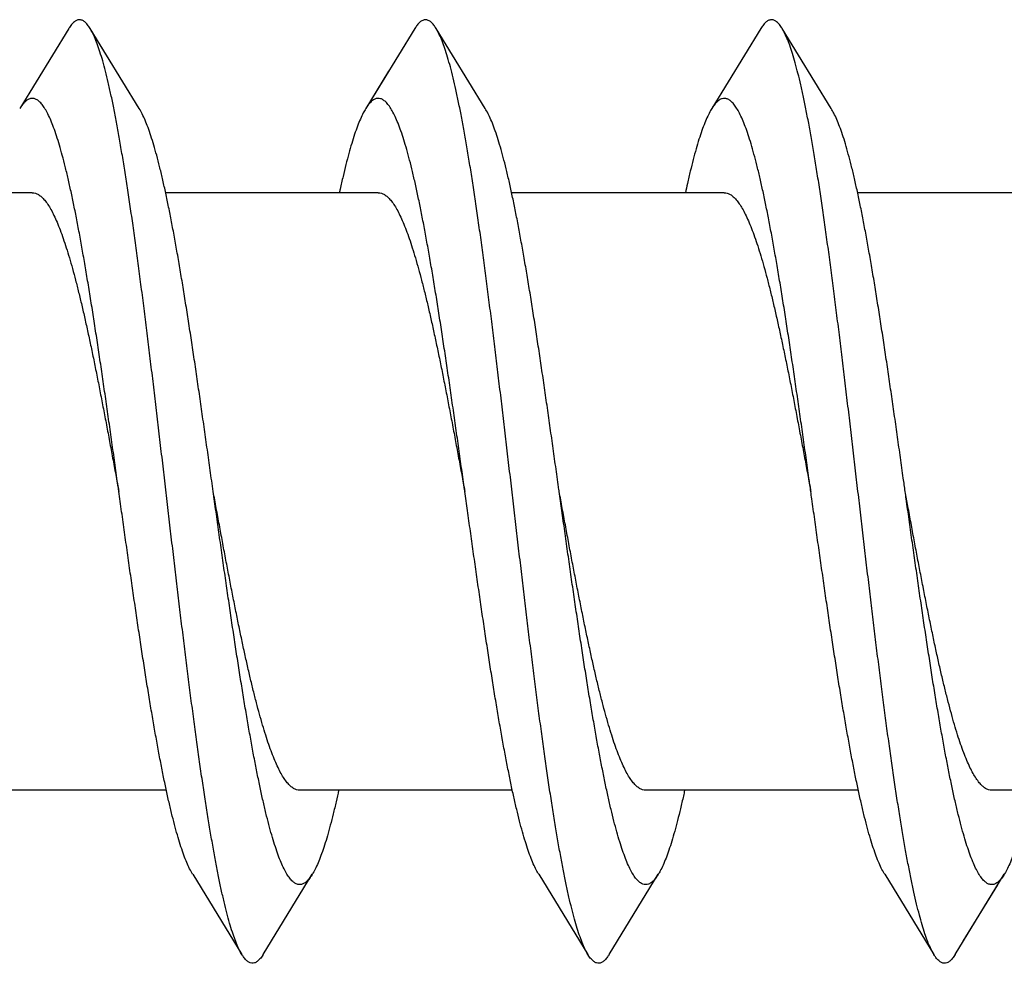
# Model space of a CAD drawing. Header units: millimetres. Extents: x 160 to 318, y 73 to 291.
# Tile 100 of 129: x 264.438 to 265.064, y 239.087 to 239.687. Entities that reach past the tile are written whole.
import ezdxf

# ---------------------------------------------------------------- set-up
doc = ezdxf.new("R2010")
doc.units = ezdxf.units.MM
doc.header["$LTSCALE"] = 30.734
doc.layers.get('0').update_dxf_attribs({"linetype": 'CONTINUOUS'})

msp = doc.modelspace()

# ---------------------------------------------------------------- linework, layer by layer
at = {"color": 7, "linetype": 'Continuous'}
for p, q in [((264.46923, 239.68164), (264.43792, 239.63062)), ((264.51398, 239.63062), (264.48268, 239.68164)), ((264.49369, 239.66365), (264.48268, 239.68164)), ((264.68923, 239.68164), (264.65792, 239.63062)), ((264.73398, 239.63062), (264.70268, 239.68164)), ((264.90923, 239.68164), (264.87792, 239.63062)), ((264.95398, 239.63062), (264.92268, 239.68164)), ((264.67253, 239.65437), (264.65792, 239.63062)), ((264.44595, 239.57716), (264.31072, 239.57716)), ((264.66595, 239.57716), (264.53072, 239.57716)), ((264.88595, 239.57716), (264.75072, 239.57716)), ((265.10595, 239.57716), (264.97072, 239.57716)), ((264.53118, 239.19716), (264.39595, 239.19716)), ((264.75118, 239.19716), (264.61595, 239.19716)), ((264.97118, 239.19716), (264.83595, 239.19716)), ((265.19118, 239.19716), (265.05595, 239.19716)), ((264.54792, 239.14371), (264.57923, 239.09268)), ((264.59268, 239.09268), (264.62398, 239.14371)), ((264.76792, 239.14371), (264.79923, 239.09268)), ((264.81268, 239.09268), (264.84398, 239.14371)), ((264.98792, 239.14371), (265.01923, 239.09268)), ((265.03268, 239.09268), (265.06398, 239.14371)), ((265.03785, 239.10114), (265.05987, 239.13703))]:
    msp.add_line(p, q, dxfattribs=at)
for points, knots in [([(264.48268, 239.68164), (264.48244, 239.68204), (264.48168, 239.68322), (264.48035, 239.68492), (264.47858, 239.68645), (264.47672, 239.68723), (264.4748, 239.68714), (264.47297, 239.6862), (264.47121, 239.68453), (264.47001, 239.6829), (264.46936, 239.68186), (264.46922, 239.68164)], [0, 0, 0, 0, 0.00140257, 0.00419749, 0.00646036, 0.00834072, 0.01009702, 0.01203663, 0.01439705, 0.01730932, 0.01808098, 0.01808098, 0.01808098, 0.01808098]), ([(264.70268, 239.68164), (264.70223, 239.68238), (264.70127, 239.68381), (264.69965, 239.68562), (264.69785, 239.68686), (264.69595, 239.6873), (264.69405, 239.68686), (264.69226, 239.68562), (264.69064, 239.68381), (264.68967, 239.68238), (264.68922, 239.68164)], [0, 0, 0, 0, 0.00259051, 0.00515999, 0.00724626, 0.00904042, 0.01083489, 0.01292079, 0.01549071, 0.01808101, 0.01808101, 0.01808101, 0.01808101]), ([(264.92268, 239.68164), (264.92255, 239.68186), (264.92189, 239.6829), (264.9207, 239.68453), (264.91894, 239.6862), (264.9171, 239.68714), (264.91518, 239.68723), (264.91332, 239.68645), (264.91156, 239.68492), (264.91023, 239.68322), (264.90947, 239.68204), (264.90922, 239.68164)], [0, 0, 0, 0, 0.00077155, 0.00368406, 0.00604433, 0.00798403, 0.00974027, 0.01162067, 0.01388355, 0.01667843, 0.01808098, 0.01808098, 0.01808098, 0.01808098]), ([(264.57922, 239.09268), (264.57894, 239.09315), (264.57801, 239.09477), (264.57652, 239.09786), (264.57478, 239.10218), (264.57304, 239.10721), (264.5713, 239.11294), (264.56955, 239.11935), (264.56781, 239.12644), (264.56606, 239.13417), (264.56431, 239.14255), (264.56257, 239.15153), (264.56082, 239.16111), (264.55907, 239.17126), (264.55732, 239.18194), (264.55556, 239.19314), (264.55381, 239.20483), (264.55206, 239.21698), (264.55031, 239.22955), (264.54856, 239.24252), (264.54681, 239.25585), (264.54506, 239.26951), (264.5433, 239.28347), (264.54155, 239.29768), (264.5398, 239.31212), (264.53805, 239.32675), (264.5363, 239.34153), (264.53454, 239.35643), (264.53279, 239.3714), (264.53104, 239.38641), (264.52929, 239.40143), (264.52754, 239.4164), (264.52578, 239.43131), (264.52403, 239.4461), (264.52228, 239.46075), (264.52053, 239.47521), (264.51877, 239.48945), (264.51702, 239.50343), (264.51527, 239.51712), (264.51352, 239.53049), (264.51177, 239.5435), (264.51002, 239.55611), (264.50827, 239.5683), (264.50651, 239.58004), (264.50476, 239.59129), (264.50301, 239.60203), (264.50126, 239.61222), (264.49951, 239.62186), (264.49777, 239.63091), (264.49602, 239.63934), (264.49427, 239.64715), (264.49252, 239.6543), (264.49078, 239.66078), (264.48904, 239.66658), (264.4873, 239.67167), (264.48556, 239.67606), (264.48402, 239.67931), (264.48303, 239.68107), (264.48268, 239.68164)], [0, 0, 0, 0, 0.0016347, 0.0056221, 0.0102716, 0.0155925, 0.0215798, 0.028231, 0.0355308, 0.0434705, 0.0520283, 0.0611914, 0.0709331, 0.0812369, 0.0920724, 0.10342, 0.1152465, 0.1275288, 0.140232, 0.1533295, 0.1667856, 0.1805698, 0.1946469, 0.2089822, 0.2235415, 0.2382864, 0.2531842, 0.268193, 0.2832818, 0.2984061, 0.3135365, 0.3286268, 0.3436489, 0.3585559, 0.3733209, 0.3878974, 0.4022593, 0.4163613, 0.4301783, 0.4436671, 0.4568031, 0.4695462, 0.4818726, 0.4937456, 0.5051424, 0.5160306, 0.5263883, 0.5361879, 0.545409, 0.5540293, 0.5620305, 0.5693962, 0.5761115, 0.5821669, 0.5875534, 0.592271, 0.5963231, 0.5983274, 0.5983274, 0.5983274, 0.5983274]), ([(264.79923, 239.09268), (264.79868, 239.09358), (264.7975, 239.09575), (264.79583, 239.0995), (264.79409, 239.10411), (264.79235, 239.10942), (264.7906, 239.11542), (264.78886, 239.12211), (264.78711, 239.12945), (264.78536, 239.13745), (264.78361, 239.14607), (264.78187, 239.1553), (264.78012, 239.1651), (264.77837, 239.17547), (264.77662, 239.18636), (264.77486, 239.19776), (264.77311, 239.20964), (264.77136, 239.22196), (264.76961, 239.23469), (264.76786, 239.24781), (264.76611, 239.26128), (264.76436, 239.27506), (264.7626, 239.28912), (264.76085, 239.30343), (264.7591, 239.31795), (264.75735, 239.33265), (264.7556, 239.34748), (264.75384, 239.36241), (264.75209, 239.3774), (264.75034, 239.39242), (264.74859, 239.40742), (264.74683, 239.42238), (264.74508, 239.43724), (264.74333, 239.45198), (264.74158, 239.46656), (264.73983, 239.48093), (264.73807, 239.49508), (264.73632, 239.50895), (264.73457, 239.52251), (264.73282, 239.53574), (264.73107, 239.54859), (264.72932, 239.56104), (264.72757, 239.57305), (264.72581, 239.5846), (264.72406, 239.59565), (264.72231, 239.60617), (264.72056, 239.61615), (264.71881, 239.62555), (264.71707, 239.63436), (264.71532, 239.64254), (264.71357, 239.65008), (264.71183, 239.65697), (264.71008, 239.66318), (264.70834, 239.6687), (264.7066, 239.67352), (264.70486, 239.67762), (264.70352, 239.68024), (264.70278, 239.68148), (264.70268, 239.68164)], [0, 0, 0, 0, 0.0031502, 0.0074016, 0.0123189, 0.0179073, 0.0241609, 0.0310732, 0.0386307, 0.0468198, 0.0556224, 0.065019, 0.0749892, 0.0855076, 0.0965525, 0.1080935, 0.1201076, 0.1325599, 0.1454268, 0.1586692, 0.172263, 0.1861659, 0.2003529, 0.2147795, 0.2294199, 0.2442278, 0.2591767, 0.2742198, 0.2893293, 0.3044587, 0.3195792, 0.3346453, 0.349627, 0.3644808, 0.3791753, 0.3936701, 0.4079323, 0.4219249, 0.435614, 0.4489666, 0.4619481, 0.4745296, 0.4866766, 0.4983642, 0.509559, 0.5202398, 0.5303752, 0.5399477, 0.5489292, 0.5573055, 0.565053, 0.5721612, 0.5786126, 0.5844019, 0.58952, 0.5939709, 0.5977609, 0.5983268, 0.5983268, 0.5983268, 0.5983268]), ([(264.92929, 239.66567), (264.92873, 239.66743), (264.92764, 239.67071), (264.9259, 239.67524), (264.92428, 239.67883), (264.92316, 239.68086), (264.92268, 239.68164)], [0, 0, 0, 0, 0.00552091, 0.01037204, 0.01455637, 0.0173184, 0.0173184, 0.0173184, 0.0173184]), ([(265.01922, 239.09268), (265.01907, 239.09294), (265.01826, 239.09431), (265.01687, 239.09709), (265.01513, 239.10126), (265.01339, 239.10615), (265.01165, 239.11174), (265.0099, 239.11801), (265.00816, 239.12497), (265.00641, 239.13258), (265.00466, 239.14082), (265.00291, 239.14969), (265.00117, 239.15915), (264.99942, 239.16918), (264.99767, 239.17976), (264.99592, 239.19086), (264.99416, 239.20246), (264.99241, 239.21451), (264.99066, 239.227), (264.98891, 239.23989), (264.98716, 239.25316), (264.98541, 239.26675), (264.98366, 239.28065), (264.9819, 239.29482), (264.98015, 239.30922), (264.9784, 239.32381), (264.97665, 239.33857), (264.97489, 239.35344), (264.97314, 239.3684), (264.97139, 239.38341), (264.96964, 239.39842), (264.96789, 239.41341), (264.96613, 239.42834), (264.96438, 239.44315), (264.96263, 239.45783), (264.96088, 239.47233), (264.95913, 239.48662), (264.95737, 239.50066), (264.95562, 239.51441), (264.95387, 239.52785), (264.95212, 239.54093), (264.95037, 239.55362), (264.94862, 239.5659), (264.94686, 239.57773), (264.94511, 239.58908), (264.94336, 239.59992), (264.94161, 239.61023), (264.93986, 239.61998), (264.93812, 239.62915), (264.93637, 239.63771), (264.93462, 239.64564), (264.93287, 239.65292), (264.93113, 239.65954), (264.9299, 239.66371), (264.92929, 239.66567)], [0, 0, 0, 0, 0.0009155, 0.0047717, 0.009288, 0.0144746, 0.0203289, 0.0268483, 0.0340191, 0.0418325, 0.0502676, 0.0593118, 0.0689388, 0.0791328, 0.0898631, 0.1011114, 0.1128433, 0.1250379, 0.1376582, 0.1506805, 0.1640662, 0.1777888, 0.1918087, 0.2060964, 0.2206126, 0.2353243, 0.2501937, 0.2651839, 0.2802593, 0.2953798, 0.3105119, 0.3256132, 0.3406522, 0.3555848, 0.3703817, 0.3849981, 0.3994066, 0.4135625, 0.4274402, 0.4409962, 0.4542065, 0.4670296, 0.4794428, 0.4914077, 0.5029031, 0.5138941, 0.5243608, 0.534273, 0.5436123, 0.5523536, 0.5604807, 0.5679741, 0.574821, 0.5810087, 0.5810087, 0.5810087, 0.5810087]), ([(264.50095, 239.38716), (264.50063, 239.38945), (264.4997, 239.3961), (264.49816, 239.40711), (264.49632, 239.42016), (264.49448, 239.43312), (264.49264, 239.44595), (264.49081, 239.45862), (264.48897, 239.4711), (264.48713, 239.48334), (264.4853, 239.49531), (264.48346, 239.50699), (264.48162, 239.51834), (264.47979, 239.52932), (264.47795, 239.53991), (264.47611, 239.55009), (264.47428, 239.55981), (264.47244, 239.56905), (264.47061, 239.57779), (264.46877, 239.58601), (264.46694, 239.59368), (264.46511, 239.60078), (264.46327, 239.60729), (264.46144, 239.61319), (264.45962, 239.61847), (264.45779, 239.62312), (264.45596, 239.62712), (264.45414, 239.63047), (264.45232, 239.63316), (264.45048, 239.63519), (264.44862, 239.63656), (264.44668, 239.63723), (264.44471, 239.63713), (264.44279, 239.63627), (264.44094, 239.63472), (264.43932, 239.63276), (264.43835, 239.63131), (264.43792, 239.63062)], [0, 0, 0, 0, 0.0069124, 0.0201591, 0.0333501, 0.0464513, 0.059427, 0.0722411, 0.084861, 0.0972498, 0.109378, 0.1212083, 0.1327144, 0.1438598, 0.1546211, 0.1649634, 0.1748664, 0.1842977, 0.1932397, 0.2016638, 0.2095556, 0.2168909, 0.2236589, 0.2298414, 0.2354329, 0.2404234, 0.244816, 0.2486155, 0.2518444, 0.2545421, 0.2567887, 0.2587238, 0.2605663, 0.2625647, 0.2649187, 0.2677497, 0.2701682, 0.2701682, 0.2701682, 0.2701682]), ([(264.72095, 239.38716), (264.7209, 239.38753), (264.72024, 239.39226), (264.71896, 239.40137), (264.71713, 239.41445), (264.71529, 239.42745), (264.71345, 239.44034), (264.71161, 239.45309), (264.70978, 239.46565), (264.70794, 239.478), (264.7061, 239.4901), (264.70426, 239.50191), (264.70243, 239.51341), (264.70059, 239.52455), (264.69875, 239.53532), (264.69692, 239.54568), (264.69508, 239.5556), (264.69325, 239.56506), (264.69141, 239.57402), (264.68958, 239.58247), (264.68774, 239.59039), (264.68591, 239.59774), (264.68408, 239.60451), (264.68225, 239.61068), (264.68042, 239.61624), (264.67859, 239.62116), (264.67676, 239.62545), (264.67494, 239.62908), (264.67312, 239.63206), (264.67129, 239.63438), (264.66944, 239.63604), (264.66754, 239.63703), (264.66557, 239.63727), (264.66362, 239.63673), (264.66175, 239.63548), (264.65991, 239.63356), (264.65869, 239.63184), (264.65803, 239.63079), (264.65792, 239.63062)], [0, 0, 0, 0, 0.0010975, 0.0143552, 0.0275761, 0.0407198, 0.0537562, 0.0666439, 0.0793548, 0.0918473, 0.1040956, 0.1160586, 0.1277125, 0.1390179, 0.149953, 0.1604807, 0.1705812, 0.1802208, 0.1893817, 0.1980342, 0.206163, 0.2137433, 0.2207628, 0.2272027, 0.233055, 0.2383089, 0.2429637, 0.2470214, 0.2504971, 0.2534206, 0.255852, 0.2579013, 0.2597535, 0.2616547, 0.2638334, 0.2664446, 0.2695751, 0.2701678, 0.2701678, 0.2701678, 0.2701678]), ([(264.89929, 239.61926), (264.89871, 239.62079), (264.89756, 239.62365), (264.89574, 239.62757), (264.89392, 239.63083), (264.89209, 239.63344), (264.89025, 239.63539), (264.88838, 239.63668), (264.88644, 239.63727), (264.88447, 239.63706), (264.88256, 239.63611), (264.88071, 239.63448), (264.87918, 239.63257), (264.87828, 239.6312), (264.87792, 239.63062)], [0, 0, 0, 0, 0.00491744, 0.00923604, 0.01296417, 0.01612478, 0.01876177, 0.02096083, 0.02287135, 0.02471998, 0.0267529, 0.02916065, 0.03205544, 0.03408905, 0.03408905, 0.03408905, 0.03408905]), ([(264.56095, 239.38716), (264.56063, 239.38945), (264.5597, 239.3961), (264.55816, 239.40711), (264.55632, 239.42016), (264.55448, 239.43312), (264.55264, 239.44595), (264.55081, 239.45862), (264.54897, 239.4711), (264.54713, 239.48334), (264.5453, 239.49531), (264.54346, 239.50699), (264.54162, 239.51834), (264.53979, 239.52932), (264.53795, 239.53991), (264.53611, 239.55009), (264.53428, 239.55981), (264.53244, 239.56905), (264.53061, 239.57779), (264.52877, 239.58601), (264.52694, 239.59368), (264.52511, 239.60078), (264.52327, 239.60729), (264.52144, 239.61319), (264.51962, 239.61847), (264.51779, 239.62312), (264.51596, 239.62713), (264.51465, 239.62953), (264.51398, 239.63062)], [0, 0, 0, 0, 0.0069124, 0.0201591, 0.0333501, 0.0464513, 0.059427, 0.0722411, 0.084861, 0.0972498, 0.109378, 0.1212083, 0.1327144, 0.1438598, 0.1546211, 0.1649634, 0.1748664, 0.1842977, 0.1932397, 0.2016638, 0.2095556, 0.2168909, 0.2236589, 0.2298414, 0.2354329, 0.2404234, 0.244816, 0.2486354, 0.2486354, 0.2486354, 0.2486354]), ([(264.65792, 239.63062), (264.65738, 239.62974), (264.65618, 239.62758), (264.65444, 239.62388), (264.65261, 239.61934), (264.65078, 239.61417), (264.64895, 239.60838), (264.64712, 239.60197), (264.64529, 239.59498), (264.64346, 239.58741), (264.6421, 239.5814), (264.64134, 239.57793), (264.64118, 239.57716)], [0, 0, 0, 0, 0.00310532, 0.00739114, 0.01227698, 0.01776092, 0.02384123, 0.03050461, 0.03774276, 0.04553499, 0.0538689, 0.05620914, 0.05620914, 0.05620914, 0.05620914]), ([(264.78095, 239.38716), (264.7809, 239.38753), (264.78024, 239.39226), (264.77896, 239.40137), (264.77713, 239.41445), (264.77529, 239.42745), (264.77345, 239.44034), (264.77161, 239.45309), (264.76978, 239.46565), (264.76794, 239.478), (264.7661, 239.4901), (264.76426, 239.50191), (264.76243, 239.51341), (264.76059, 239.52455), (264.75875, 239.53532), (264.75692, 239.54568), (264.75508, 239.5556), (264.75325, 239.56506), (264.75141, 239.57402), (264.74958, 239.58247), (264.74774, 239.59039), (264.74591, 239.59774), (264.74408, 239.60451), (264.74225, 239.61068), (264.74042, 239.61624), (264.73859, 239.62116), (264.73676, 239.62545), (264.73522, 239.62853), (264.73426, 239.63016), (264.73398, 239.63062)], [0, 0, 0, 0, 0.0010975, 0.0143552, 0.0275761, 0.0407198, 0.0537562, 0.0666439, 0.0793548, 0.0918473, 0.1040956, 0.1160586, 0.1277125, 0.1390179, 0.149953, 0.1604807, 0.1705812, 0.1802208, 0.1893817, 0.1980342, 0.206163, 0.2137433, 0.2207628, 0.2272027, 0.233055, 0.2383089, 0.2429637, 0.2470214, 0.2486359, 0.2486359, 0.2486359, 0.2486359]), ([(264.87792, 239.63062), (264.87768, 239.63022), (264.87676, 239.62865), (264.87524, 239.62566), (264.87341, 239.62141), (264.87159, 239.61652), (264.86976, 239.61099), (264.86793, 239.60486), (264.86609, 239.59812), (264.86426, 239.5908), (264.86262, 239.58375), (264.86161, 239.57914), (264.86118, 239.57716)], [0, 0, 0, 0, 0.00141294, 0.00543836, 0.01006127, 0.01528247, 0.02110311, 0.02751123, 0.03450019, 0.04205043, 0.05015036, 0.0562093, 0.0562093, 0.0562093, 0.0562093]), ([(264.95929, 239.61926), (264.95871, 239.62079), (264.95756, 239.62365), (264.9558, 239.62745), (264.95456, 239.62968), (264.95398, 239.63062)], [0, 0, 0, 0, 0.00491744, 0.00923604, 0.01255652, 0.01255652, 0.01255652, 0.01255652]), ([(264.94095, 239.38716), (264.94056, 239.38998), (264.93955, 239.39718), (264.93793, 239.40872), (264.93609, 239.42176), (264.93426, 239.43471), (264.93242, 239.44752), (264.93058, 239.46017), (264.92874, 239.47262), (264.92691, 239.48483), (264.92507, 239.49677), (264.92323, 239.50841), (264.9214, 239.51971), (264.91956, 239.53065), (264.91772, 239.54119), (264.91589, 239.55131), (264.91405, 239.56097), (264.91222, 239.57015), (264.91038, 239.57883), (264.90855, 239.58698), (264.90671, 239.59458), (264.90488, 239.60161), (264.90305, 239.60805), (264.90122, 239.61388), (264.89993, 239.61753), (264.89929, 239.61926)], [0, 0, 0, 0, 0.008544, 0.0217873, 0.0349673, 0.0480571, 0.0610122, 0.0738069, 0.0863973, 0.0987587, 0.1108489, 0.1226441, 0.1341043, 0.145207, 0.1559153, 0.1662079, 0.1760514, 0.1854263, 0.1943035, 0.2026653, 0.2104877, 0.2177556, 0.2244509, 0.2305622, 0.2360792, 0.2360792, 0.2360792, 0.2360792]), ([(265.00095, 239.38716), (265.00056, 239.38998), (264.99955, 239.39718), (264.99793, 239.40872), (264.99609, 239.42176), (264.99426, 239.43471), (264.99242, 239.44752), (264.99058, 239.46017), (264.98874, 239.47262), (264.98691, 239.48483), (264.98507, 239.49677), (264.98323, 239.50841), (264.9814, 239.51971), (264.97956, 239.53065), (264.97772, 239.54119), (264.97589, 239.55131), (264.97405, 239.56097), (264.97222, 239.57015), (264.97038, 239.57883), (264.96855, 239.58698), (264.96671, 239.59458), (264.96488, 239.60161), (264.96305, 239.60805), (264.96122, 239.61388), (264.95993, 239.61753), (264.95929, 239.61926)], [0, 0, 0, 0, 0.008544, 0.0217873, 0.0349673, 0.0480571, 0.0610122, 0.0738069, 0.0863973, 0.0987587, 0.1108489, 0.1226441, 0.1341043, 0.145207, 0.1559153, 0.1662079, 0.1760514, 0.1854263, 0.1943035, 0.2026653, 0.2104877, 0.2177556, 0.2244509, 0.2305622, 0.2360792, 0.2360792, 0.2360792, 0.2360792]), ([(264.44595, 239.57716), (264.44661, 239.57716), (264.448, 239.57694), (264.45002, 239.57599), (264.452, 239.57444), (264.45395, 239.57232), (264.45591, 239.56963), (264.45786, 239.56638), (264.45981, 239.56257), (264.46176, 239.55822), (264.46371, 239.55333), (264.46566, 239.54792), (264.46762, 239.54201), (264.46957, 239.53562), (264.47153, 239.52875), (264.47349, 239.52143), (264.47545, 239.51369), (264.47741, 239.50555), (264.47937, 239.49705), (264.48133, 239.48819), (264.4833, 239.47901), (264.48526, 239.46955), (264.48722, 239.45983), (264.48918, 239.44988), (264.49114, 239.43973), (264.4931, 239.42942), (264.49507, 239.41898), (264.49703, 239.40843), (264.49899, 239.39781), (264.5003, 239.39071), (264.50095, 239.38716)], [0, 0, 0, 0, 0.0019863, 0.0041479, 0.0066169, 0.0094773, 0.0127827, 0.0165649, 0.0208382, 0.0256083, 0.0308722, 0.0366248, 0.0428538, 0.0495474, 0.0566912, 0.064277, 0.0722742, 0.0806477, 0.0893806, 0.0984656, 0.1078633, 0.1175308, 0.12745, 0.1376093, 0.1479633, 0.1584646, 0.1690968, 0.1798433, 0.1906553, 0.2014869, 0.2014869, 0.2014869, 0.2014869]), ([(264.66595, 239.57716), (264.66661, 239.57716), (264.668, 239.57694), (264.67002, 239.57599), (264.67199, 239.57444), (264.67395, 239.57232), (264.67591, 239.56963), (264.67786, 239.56637), (264.67982, 239.56255), (264.68177, 239.55819), (264.68372, 239.5533), (264.68568, 239.54787), (264.68764, 239.54195), (264.6896, 239.53554), (264.69156, 239.52866), (264.69352, 239.52134), (264.69548, 239.51359), (264.69744, 239.50546), (264.69939, 239.49695), (264.70135, 239.48811), (264.70331, 239.47894), (264.70527, 239.46949), (264.70723, 239.45979), (264.70919, 239.44985), (264.71115, 239.43971), (264.7131, 239.42941), (264.71507, 239.41897), (264.71703, 239.40842), (264.71899, 239.39781), (264.7203, 239.39071), (264.72095, 239.38716)], [0, 0, 0, 0, 0.0019862, 0.0041477, 0.0066163, 0.0094762, 0.0127845, 0.0165761, 0.020861, 0.0256365, 0.0309084, 0.0366777, 0.0429259, 0.0496287, 0.0567803, 0.0643724, 0.0723738, 0.0807489, 0.0894815, 0.0985498, 0.1079288, 0.1175895, 0.127504, 0.1376422, 0.1479738, 0.1584677, 0.1690993, 0.1798458, 0.1906582, 0.2014869, 0.2014869, 0.2014869, 0.2014869]), ([(264.88595, 239.57716), (264.88659, 239.57716), (264.88794, 239.57696), (264.88989, 239.57606), (264.8918, 239.57461), (264.89371, 239.57261), (264.8956, 239.57008), (264.8975, 239.56702), (264.89869, 239.56476), (264.89929, 239.56355)], [0, 0, 0, 0, 0.00192528, 0.0040084, 0.00637239, 0.00910322, 0.0122491, 0.01584245, 0.01989626, 0.01989626, 0.01989626, 0.01989626]), ([(264.89929, 239.56355), (264.89998, 239.56215), (264.90136, 239.55916), (264.90332, 239.55435), (264.90528, 239.54902), (264.90725, 239.54317), (264.90921, 239.53683), (264.91118, 239.53002), (264.91315, 239.52275), (264.91512, 239.51505), (264.91708, 239.50695), (264.91905, 239.49846), (264.92102, 239.48963), (264.92299, 239.48047), (264.92496, 239.47101), (264.92693, 239.46129), (264.9289, 239.45133), (264.93087, 239.44117), (264.93284, 239.43084), (264.93481, 239.42036), (264.93678, 239.40979), (264.93874, 239.39914), (264.94014, 239.39159), (264.94087, 239.38759), (264.94095, 239.38716)], [0, 0, 0, 0, 0.0046914, 0.0098835, 0.0155703, 0.0217422, 0.0283851, 0.0354839, 0.043019, 0.0509714, 0.059317, 0.0680344, 0.0770946, 0.086475, 0.0961429, 0.1060748, 0.1162341, 0.1265973, 0.1371248, 0.1477927, 0.1585601, 0.1694025, 0.1802778, 0.1815919, 0.1815919, 0.1815919, 0.1815919]), ([(264.54792, 239.14371), (264.54789, 239.14376), (264.5472, 239.14489), (264.54586, 239.14736), (264.54404, 239.15139), (264.54221, 239.15606), (264.54038, 239.16137), (264.53855, 239.1673), (264.53672, 239.17384), (264.53489, 239.18096), (264.53305, 239.18865), (264.53122, 239.19689), (264.52939, 239.20566), (264.52755, 239.21492), (264.52571, 239.22466), (264.52388, 239.23485), (264.52204, 239.24546), (264.52021, 239.25646), (264.51837, 239.26782), (264.51653, 239.27951), (264.51469, 239.2915), (264.51286, 239.30375), (264.51102, 239.31624), (264.50918, 239.32891), (264.50734, 239.34175), (264.50551, 239.35472), (264.50367, 239.36777), (264.50215, 239.3786), (264.50125, 239.38507), (264.50095, 239.38716)], [0, 0, 0, 0, 0.0001687, 0.0039938, 0.0084106, 0.0134279, 0.0190429, 0.0252523, 0.0320425, 0.039404, 0.0473161, 0.0557654, 0.0647256, 0.0741806, 0.0840993, 0.0944634, 0.105238, 0.1164027, 0.1279197, 0.1397666, 0.1519033, 0.1643054, 0.1769316, 0.1897555, 0.2027352, 0.2158424, 0.2290354, 0.2422841, 0.2486355, 0.2486355, 0.2486355, 0.2486355]), ([(264.61595, 239.19716), (264.61529, 239.19716), (264.6139, 239.19738), (264.61189, 239.19834), (264.60991, 239.19989), (264.60795, 239.20201), (264.606, 239.2047), (264.60404, 239.20796), (264.60209, 239.21177), (264.60013, 239.21613), (264.59818, 239.22103), (264.59622, 239.22645), (264.59426, 239.23238), (264.59231, 239.23879), (264.59035, 239.24566), (264.58839, 239.25299), (264.58643, 239.26073), (264.58447, 239.26887), (264.58251, 239.27737), (264.58055, 239.28622), (264.57859, 239.29538), (264.57664, 239.30483), (264.57468, 239.31454), (264.57272, 239.32448), (264.57076, 239.33461), (264.5688, 239.34491), (264.56684, 239.35535), (264.56488, 239.3659), (264.56291, 239.37652), (264.56161, 239.38361), (264.56095, 239.38716)], [0, 0, 0, 0, 0.0019863, 0.0041478, 0.0066167, 0.0094769, 0.012785, 0.0165767, 0.020862, 0.0256384, 0.0309096, 0.0366784, 0.0429264, 0.0496293, 0.0567807, 0.0643726, 0.0723738, 0.0807488, 0.0894814, 0.0985498, 0.1079287, 0.1175896, 0.1275041, 0.1376426, 0.1479741, 0.1584684, 0.1690992, 0.1798458, 0.1906593, 0.2014869, 0.2014869, 0.2014869, 0.2014869]), ([(264.62398, 239.14371), (264.62354, 239.14298), (264.62254, 239.1415), (264.62089, 239.13953), (264.61903, 239.13801), (264.61711, 239.13718), (264.61514, 239.1371), (264.61321, 239.13781), (264.61134, 239.13921), (264.60951, 239.14127), (264.60769, 239.14399), (264.60586, 239.14736), (264.60404, 239.15139), (264.60221, 239.15606), (264.60038, 239.16137), (264.59855, 239.1673), (264.59672, 239.17384), (264.59489, 239.18096), (264.59305, 239.18865), (264.59122, 239.19689), (264.58939, 239.20566), (264.58755, 239.21492), (264.58571, 239.22466), (264.58388, 239.23485), (264.58204, 239.24546), (264.58021, 239.25646), (264.57837, 239.26782), (264.57653, 239.27951), (264.57469, 239.2915), (264.57286, 239.30375), (264.57102, 239.31624), (264.56918, 239.32891), (264.56734, 239.34175), (264.56551, 239.35472), (264.56367, 239.36777), (264.56215, 239.3786), (264.56125, 239.38507), (264.56095, 239.38716)], [0, 0, 0, 0, 0.002549, 0.005358, 0.007694, 0.0096813, 0.0115224, 0.013467, 0.0157301, 0.0184494, 0.0217012, 0.0255263, 0.0299432, 0.0349604, 0.0405755, 0.0467849, 0.0535751, 0.0609366, 0.0688487, 0.077298, 0.0862582, 0.0957132, 0.1056319, 0.115996, 0.1267706, 0.1379353, 0.1494523, 0.1612992, 0.1734358, 0.185838, 0.1984642, 0.2112881, 0.2242678, 0.237375, 0.250568, 0.2638167, 0.2701681, 0.2701681, 0.2701681, 0.2701681]), ([(264.76792, 239.14371), (264.76753, 239.14434), (264.76647, 239.1462), (264.76484, 239.14954), (264.76301, 239.15393), (264.76118, 239.15897), (264.75936, 239.16463), (264.75752, 239.1709), (264.75569, 239.17777), (264.75386, 239.18521), (264.75202, 239.19321), (264.75019, 239.20175), (264.74835, 239.2108), (264.74652, 239.22033), (264.74468, 239.23033), (264.74285, 239.24076), (264.74101, 239.25159), (264.73917, 239.2628), (264.73734, 239.27435), (264.7355, 239.28621), (264.73366, 239.29835), (264.73183, 239.31074), (264.72999, 239.32333), (264.72815, 239.33611), (264.72631, 239.34902), (264.72448, 239.36204), (264.72269, 239.37476), (264.72151, 239.38315), (264.72095, 239.38716)], [0, 0, 0, 0, 0.0022452, 0.0064005, 0.0111548, 0.0165075, 0.0224582, 0.0289942, 0.0361081, 0.0437797, 0.0519972, 0.0607347, 0.069977, 0.079694, 0.0898675, 0.1004641, 0.1114628, 0.1228278, 0.1345351, 0.1465476, 0.1588383, 0.1713697, 0.1841117, 0.1970271, 0.2100829, 0.2232429, 0.2364712, 0.248636, 0.248636, 0.248636, 0.248636]), ([(264.83595, 239.19716), (264.83529, 239.19716), (264.8339, 239.19738), (264.83189, 239.19834), (264.82991, 239.19989), (264.82795, 239.20201), (264.826, 239.2047), (264.82404, 239.20796), (264.82209, 239.21177), (264.82014, 239.21613), (264.81818, 239.22103), (264.81622, 239.22645), (264.81427, 239.23238), (264.81231, 239.23879), (264.81035, 239.24566), (264.80839, 239.25299), (264.80643, 239.26073), (264.80447, 239.26887), (264.80251, 239.27737), (264.80055, 239.28622), (264.7986, 239.29538), (264.79664, 239.30483), (264.79468, 239.31454), (264.79272, 239.32447), (264.79076, 239.33461), (264.7888, 239.34491), (264.78684, 239.35535), (264.78488, 239.3659), (264.78291, 239.37652), (264.78161, 239.38361), (264.78095, 239.38716)], [0, 0, 0, 0, 0.0019862, 0.0041477, 0.0066164, 0.0094764, 0.0127846, 0.0165759, 0.0208605, 0.0256356, 0.0309076, 0.0366766, 0.0429241, 0.0496256, 0.0567782, 0.0643706, 0.0723713, 0.0807451, 0.0894779, 0.0985458, 0.107925, 0.1175853, 0.1275003, 0.1376382, 0.1479701, 0.158464, 0.1690959, 0.179843, 0.1906564, 0.2014869, 0.2014869, 0.2014869, 0.2014869]), ([(264.84398, 239.14371), (264.84378, 239.14338), (264.84303, 239.14221), (264.84169, 239.1404), (264.83985, 239.13859), (264.83796, 239.13745), (264.83601, 239.13704), (264.83405, 239.13741), (264.83216, 239.13852), (264.83031, 239.14029), (264.82849, 239.14271), (264.82666, 239.1458), (264.82484, 239.14954), (264.82301, 239.15393), (264.82118, 239.15897), (264.81936, 239.16463), (264.81752, 239.1709), (264.81569, 239.17777), (264.81386, 239.18521), (264.81202, 239.19321), (264.81019, 239.20175), (264.80835, 239.2108), (264.80652, 239.22033), (264.80468, 239.23033), (264.80285, 239.24076), (264.80101, 239.25159), (264.79917, 239.2628), (264.79734, 239.27435), (264.7955, 239.28621), (264.79366, 239.29835), (264.79183, 239.31074), (264.78999, 239.32333), (264.78815, 239.33611), (264.78631, 239.34902), (264.78448, 239.36204), (264.78269, 239.37476), (264.78151, 239.38315), (264.78095, 239.38716)], [0, 0, 0, 0, 0.0011488, 0.0041896, 0.0067216, 0.0088417, 0.0107172, 0.0125862, 0.0146879, 0.017195, 0.0202064, 0.0237772, 0.0279326, 0.0326869, 0.0380395, 0.0439903, 0.0505263, 0.0576402, 0.0653118, 0.0735293, 0.0822668, 0.091509, 0.1012261, 0.1113996, 0.1219962, 0.1329949, 0.1443598, 0.1560671, 0.1680796, 0.1803704, 0.1929018, 0.2056438, 0.2185592, 0.231615, 0.244775, 0.2580033, 0.270168, 0.270168, 0.270168, 0.270168]), ([(264.98792, 239.14371), (264.98782, 239.14388), (264.98704, 239.14517), (264.98564, 239.14782), (264.98381, 239.15193), (264.98199, 239.15668), (264.98016, 239.16207), (264.97833, 239.16807), (264.9765, 239.17468), (264.97466, 239.18188), (264.97283, 239.18964), (264.97099, 239.19794), (264.96916, 239.20677), (264.96732, 239.2161), (264.96549, 239.22589), (264.96365, 239.23614), (264.96182, 239.24679), (264.95998, 239.25784), (264.95814, 239.26924), (264.95631, 239.28097), (264.95447, 239.293), (264.95263, 239.30528), (264.95079, 239.31779), (264.94896, 239.33049), (264.94712, 239.34334), (264.94528, 239.35632), (264.94344, 239.36938), (264.942, 239.37967), (264.94117, 239.38561), (264.94095, 239.38716)], [0, 0, 0, 0, 0.0006085, 0.0045048, 0.0089964, 0.0140861, 0.0197762, 0.026056, 0.0329192, 0.0403473, 0.0483287, 0.0568398, 0.0658645, 0.0753754, 0.0853528, 0.0957666, 0.1065931, 0.1178008, 0.1293619, 0.1412447, 0.1534172, 0.1658477, 0.1785008, 0.1913454, 0.2043428, 0.2174628, 0.230664, 0.2439174, 0.2486357, 0.2486357, 0.2486357, 0.2486357]), ([(265.05595, 239.19716), (265.05529, 239.19716), (265.05389, 239.19739), (265.05187, 239.19835), (265.04989, 239.19991), (265.04792, 239.20205), (265.04596, 239.20476), (265.044, 239.20804), (265.04203, 239.21188), (265.04007, 239.21628), (265.03811, 239.22121), (265.03615, 239.22667), (265.03418, 239.23264), (265.03222, 239.2391), (265.03025, 239.24602), (265.02828, 239.2534), (265.02631, 239.2612), (265.02435, 239.26939), (265.02238, 239.27796), (265.02041, 239.28688), (265.01844, 239.29611), (265.01647, 239.30564), (265.0145, 239.31542), (265.01253, 239.32543), (265.01056, 239.33564), (265.00859, 239.34601), (265.00662, 239.35651), (265.00465, 239.3671), (265.00276, 239.37733), (265.00153, 239.38403), (265.00095, 239.38716)], [0, 0, 0, 0, 0.0019957, 0.0041655, 0.0066453, 0.0095245, 0.0128561, 0.0166701, 0.0209807, 0.0257935, 0.0311054, 0.0369109, 0.0431971, 0.0499525, 0.0571574, 0.0647962, 0.0728444, 0.0812832, 0.090084, 0.099226, 0.1086762, 0.1184129, 0.1283996, 0.1386139, 0.1490164, 0.1595841, 0.1702757, 0.1810672, 0.1919172, 0.2014867, 0.2014867, 0.2014867, 0.2014867]), ([(265.06398, 239.14371), (265.06347, 239.14288), (265.06241, 239.14131), (265.06066, 239.13931), (265.0588, 239.13787), (265.05687, 239.13712), (265.0549, 239.13715), (265.05298, 239.13795), (265.05112, 239.13943), (265.04929, 239.14157), (265.04746, 239.14437), (265.04564, 239.14782), (265.04381, 239.15193), (265.04199, 239.15668), (265.04016, 239.16207), (265.03833, 239.16807), (265.0365, 239.17468), (265.03466, 239.18188), (265.03283, 239.18964), (265.03099, 239.19794), (265.02916, 239.20677), (265.02732, 239.2161), (265.02549, 239.22589), (265.02365, 239.23614), (265.02182, 239.24679), (265.01998, 239.25784), (265.01814, 239.26924), (265.01631, 239.28097), (265.01447, 239.293), (265.01263, 239.30528), (265.01079, 239.31779), (265.00896, 239.33049), (265.00712, 239.34334), (265.00528, 239.35632), (265.00344, 239.36938), (265.002, 239.37967), (265.00117, 239.38561), (265.00095, 239.38716)], [0, 0, 0, 0, 0.0029228, 0.0056689, 0.007954, 0.0099106, 0.0117511, 0.0137245, 0.0160381, 0.0188192, 0.0221407, 0.026037, 0.0305286, 0.0356183, 0.0413084, 0.0475881, 0.0544513, 0.0618795, 0.0698609, 0.0783719, 0.0873966, 0.0969076, 0.106885, 0.1172988, 0.1281252, 0.1393329, 0.1508941, 0.1627769, 0.1749493, 0.1873799, 0.200033, 0.2128776, 0.225875, 0.238995, 0.2521962, 0.2654496, 0.2701679, 0.2701679, 0.2701679, 0.2701679]), ([(264.64072, 239.19716), (264.6402, 239.19474), (264.63909, 239.18971), (264.63734, 239.18228), (264.63551, 239.17505), (264.63368, 239.16841), (264.63185, 239.16238), (264.63002, 239.15696), (264.62819, 239.15217), (264.62636, 239.14803), (264.62493, 239.14529), (264.62412, 239.14394), (264.62398, 239.14371)], [0, 0, 0, 0, 0.00743528, 0.0154461, 0.0229042, 0.02979836, 0.03610978, 0.04183188, 0.04695406, 0.0514777, 0.05540585, 0.05620928, 0.05620928, 0.05620928, 0.05620928]), ([(264.86072, 239.19716), (264.86046, 239.19594), (264.85961, 239.19203), (264.85814, 239.18563), (264.85631, 239.17815), (264.85448, 239.17125), (264.85265, 239.16495), (264.85082, 239.15926), (264.84899, 239.15419), (264.84716, 239.14976), (264.84551, 239.14633), (264.84441, 239.1444), (264.84398, 239.14371)], [0, 0, 0, 0, 0.00375513, 0.01200096, 0.01970269, 0.02684679, 0.03341465, 0.03939673, 0.04478218, 0.04956831, 0.05375615, 0.05620968, 0.05620968, 0.05620968, 0.05620968]), ([(265.08072, 239.19716), (265.08013, 239.19441), (265.07895, 239.18907), (265.07712, 239.18136), (265.07528, 239.17421), (265.07345, 239.16764), (265.07162, 239.16167), (265.06979, 239.15633), (265.06796, 239.15162), (265.06614, 239.14756), (265.06478, 239.14501), (265.06404, 239.14381), (265.06398, 239.14371)], [0, 0, 0, 0, 0.00845157, 0.01639395, 0.02378468, 0.03060696, 0.03684702, 0.04249514, 0.04754389, 0.05199364, 0.0558496, 0.05620966, 0.05620966, 0.05620966, 0.05620966]), ([(264.59268, 239.09268), (264.5926, 239.09256), (264.592, 239.09159), (264.59087, 239.09), (264.58912, 239.08826), (264.58729, 239.08724), (264.58537, 239.08706), (264.58351, 239.08776), (264.58173, 239.08922), (264.58033, 239.09096), (264.57952, 239.0922), (264.57922, 239.09268)], [0, 0, 0, 0, 0.00044658, 0.0034191, 0.00582977, 0.00780308, 0.00956379, 0.01141886, 0.01363457, 0.01637262, 0.01808088, 0.01808088, 0.01808088, 0.01808088]), ([(264.81268, 239.09268), (264.81238, 239.0922), (264.81157, 239.09096), (264.81017, 239.08922), (264.8084, 239.08776), (264.80653, 239.08706), (264.80461, 239.08724), (264.80279, 239.08826), (264.80103, 239.09), (264.7999, 239.09159), (264.7993, 239.09256), (264.79923, 239.09268)], [0, 0, 0, 0, 0.00170825, 0.00444643, 0.00666198, 0.00851719, 0.01027773, 0.01225125, 0.0146616, 0.01763453, 0.01808088, 0.01808088, 0.01808088, 0.01808088]), ([(265.03268, 239.09268), (265.03218, 239.09187), (265.03117, 239.09038), (265.02947, 239.08855), (265.02767, 239.08739), (265.02576, 239.08703), (265.02387, 239.08756), (265.02208, 239.08887), (265.02054, 239.09066), (265.01962, 239.09203), (265.01922, 239.09268)], [0, 0, 0, 0, 0.00287206, 0.00538794, 0.00743423, 0.00921432, 0.01102597, 0.01315349, 0.01577853, 0.01808088, 0.01808088, 0.01808088, 0.01808088])]:
    msp.add_open_spline(points, degree=3, knots=knots, dxfattribs=at)

doc.saveas('drawing.dxf')
